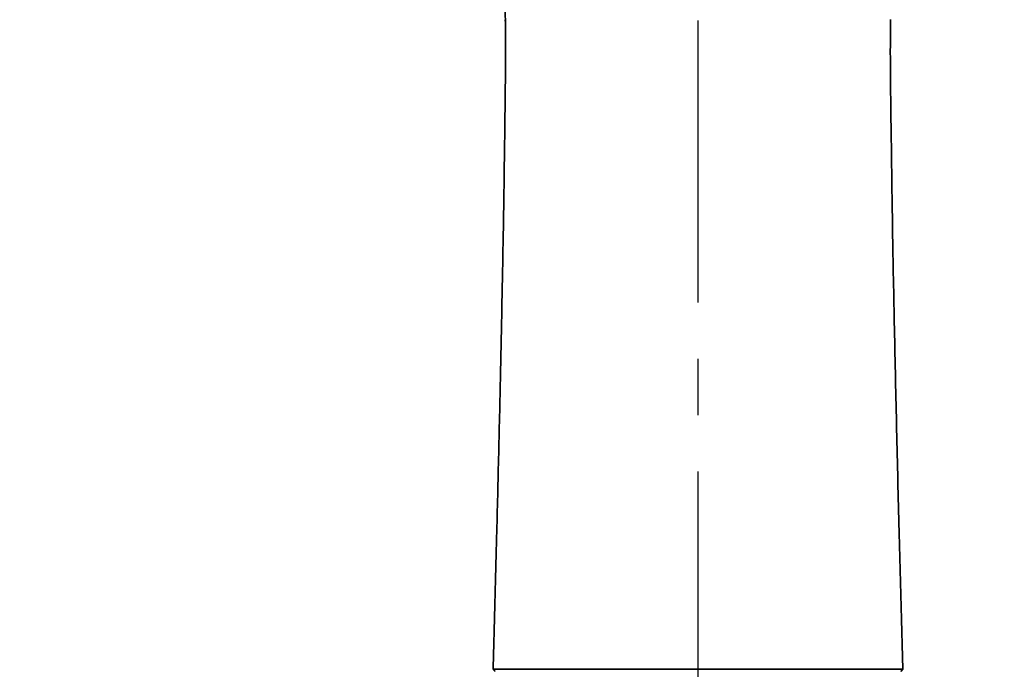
# Model space of a CAD drawing. Header units: millimetres. Extents: x -27 to 8086, y 0 to 7529.
# Tile 37 of 51: x 3268 to 3490, y 5542 to 5688. Entities that reach past the tile are written whole.
import ezdxf

# ---------------------------------------------------------------- set-up
doc = ezdxf.new("R2010")
doc.units = ezdxf.units.MM
doc.header["$LTSCALE"] = 10
doc.header["$PDSIZE"] = -1
doc.linetypes.add('CENTER', pattern=[10.16, 6.35, -1.27, 1.27, -1.27])
doc.layers.add('中心线层', color=1, linetype='CENTER')
doc.dimstyles.new('ISO-25', dxfattribs={"dimtxt": 50, "dimasz": 40, "dimexe": 10, "dimexo": 10, "dimgap": 8, "dimtad": 1, "dimdec": 1, "dimtxsty": 'Standard', "dimcen": 2.5, "dimclrd": 1, "dimclre": 1, "dimclrt": 3, "dimadec": 0, "dimazin": 0, "dimtfac": 1, "dimtdec": 1, "dimtmove": 0, "dimatfit": 3, "dimfxl": 1, "dimarcsym": 0})

# ---------------------------------------------------------------- blocks, each defined once
blk = doc.blocks.new('*D184')
at = {"layer": 'Defpoints', "color": 0, "linetype": 'ByBlock', "transparency": 16777216}
for p in [(2267.4, 5884.78), (3420.84, 5884.78), (3420.84, 4680.78)]:
    blk.add_point(p, dxfattribs=at)
at = {"layer": '中心线层', "color": 1, "linetype": 'ByBlock', "lineweight": -2, "transparency": 16777216}
for p, q in [((3410.84, 5884.78), (2257.4, 5884.78)), ((2267.4, 4720.78), (2267.4, 5844.78)), ((3410.84, 4680.78), (2257.4, 4680.78))]:
    blk.add_line(p, q, dxfattribs=at)
at = {"layer": '中心线层', "color": 1, "linetype": 'ByBlock', "transparency": 16777216}
for points in [[(2260.74, 5844.78), (2274.07, 5844.78), (2267.4, 5884.78)], [(2260.74, 4720.78), (2274.07, 4720.78), (2267.4, 4680.78)]]:
    blk.add_solid(points, dxfattribs=at)
at = {"layer": '中心线层', "color": 3, "linetype": 'ByBlock', "transparency": 16777216, "insert": (2234.12, 5282.78), "char_height": 50, "attachment_point": 5, "rotation": 90}
blk.add_mtext('1204', dxfattribs=at)

msp = doc.modelspace()

# ---------------------------------------------------------------- linework, layer by layer
at = {"linetype": 'Continuous', "lineweight": 35}
for p, q in [((3377.42, 5688.07), (3377.42, 5687.33)), ((3466.55, 5541.28), (3467.04, 5541.76))]:
    msp.add_line(p, q, dxfattribs=at)
for points, knots in [([(3372.73, 5743.63), (3372.78, 5741.75), (3372.89, 5737.85), (3373.56, 5732.24), (3374.39, 5726.73), (3375.2, 5721.53), (3375.96, 5716.08), (3376.65, 5710.02), (3377.11, 5703.11), (3377.34, 5695.73), (3377.39, 5690.67), (3377.42, 5688.1)], [0, 0, 0, 0, 0.100032, 0.206609, 0.310156, 0.407289, 0.500651, 0.616652, 0.737869, 0.866635, 1, 1, 1, 1]), ([(3374.83, 5548.28), (3375.04, 5556.03), (3375.43, 5570.1), (3375.93, 5590.52), (3376.36, 5609.44), (3376.74, 5628.27), (3377.09, 5647.3), (3377.33, 5666.89), (3377.52, 5680.63), (3377.42, 5687.8), (3377.41, 5688.15)], [0, 0, 0, 0, 0.166296, 0.301804, 0.438073, 0.572191, 0.705503, 0.846321, 0.992342, 1, 1, 1, 1]), ([(3464.27, 5688.24), (3464.26, 5687.86), (3464.13, 5679.3), (3464.4, 5663.03), (3464.7, 5639.71), (3465.16, 5616.95), (3465.65, 5594.31), (3466.15, 5574.19), (3466.61, 5556.68), (3466.89, 5546.75), (3467.04, 5541.76)], [0, 0, 0, 0, 0.007936, 0.175203, 0.333136, 0.485571, 0.641266, 0.796709, 0.89768, 1, 1, 1, 1]), ([(3374.66, 5541.76), (3374.72, 5543.6), (3374.78, 5545.77), (3374.84, 5547.94), (3374.85, 5548.28)], [0, 0, 0, 0, 0.846639, 1, 1, 1, 1]), ([(3374.84, 5548.28), (3374.83, 5547.94), (3374.77, 5545.77), (3374.71, 5543.6), (3374.66, 5541.76)], [0, 0, 0, 0, 0.153339, 1, 1, 1, 1]), ([(3374.83, 5548.28), (3374.83, 5548.28), (3374.83, 5548.28), (3374.84, 5548.28), (3374.85, 5548.28)], [0, 0, 0, 0, 0.499458, 1, 1, 1, 1]), ([(3374.66, 5541.76), (3374.79, 5541.76), (3375.04, 5541.76), (3376.24, 5541.76), (3378.1, 5541.76), (3380.72, 5541.76), (3384.08, 5541.76), (3388.07, 5541.76), (3392.63, 5541.76), (3397.66, 5541.76), (3403.1, 5541.76), (3408.83, 5541.76), (3414.77, 5541.76), (3420.82, 5541.76), (3426.87, 5541.76), (3432.81, 5541.76), (3438.55, 5541.76), (3443.98, 5541.76), (3449.02, 5541.76), (3453.58, 5541.76), (3457.57, 5541.76), (3460.94, 5541.76), (3463.63, 5541.76), (3465.57, 5541.76), (3466.79, 5541.76), (3466.96, 5541.76), (3467.04, 5541.76)], [0, 0, 0, 0, 0.038649, 0.077225, 0.116126, 0.15809, 0.20014, 0.242357, 0.28427, 0.326513, 0.368527, 0.410513, 0.452776, 0.494694, 0.536881, 0.578968, 0.620915, 0.663192, 0.705128, 0.747229, 0.789399, 0.831322, 0.873593, 0.915566, 0.957584, 1, 1, 1, 1]), ([(3375.13, 5541.28), (3375.1, 5541.31), (3375.06, 5541.35), (3374.98, 5541.43), (3374.92, 5541.5), (3374.86, 5541.56), (3374.81, 5541.61), (3374.75, 5541.67), (3374.7, 5541.72), (3374.66, 5541.76)], [0, 0, 0, 0, 0.195966, 0.293949, 0.489916, 0.587899, 0.685882, 0.783865, 1, 1, 1, 1])]:
    msp.add_open_spline(points, degree=3, knots=knots, dxfattribs=at)
at = {"layer": '中心线层', "color": 2, "linetype": 'CENTER'}
msp.add_line((3420.84, 5891.16), (3420.84, 4680.53), dxfattribs=at)
at = {"layer": '中心线层', "color": 4, "linetype": 'ByBlock'}
msp.add_circle((3420.84, 4898.28), 996, dxfattribs=at)

# ---------------------------------------------------------------- dimensions: what is measured, and where the dimension line sits
dim = msp.add_linear_dim(base=(2267.4, 5884.78), p1=(3420.84, 4680.78), p2=(3420.84, 5884.78), angle=90, dimstyle='ISO-25', dxfattribs=at)
dim.commit()
dim.dimension.update_dxf_attribs({"geometry": '*D184', "text_midpoint": (2234.12, 5282.78)})

doc.saveas('drawing.dxf')
